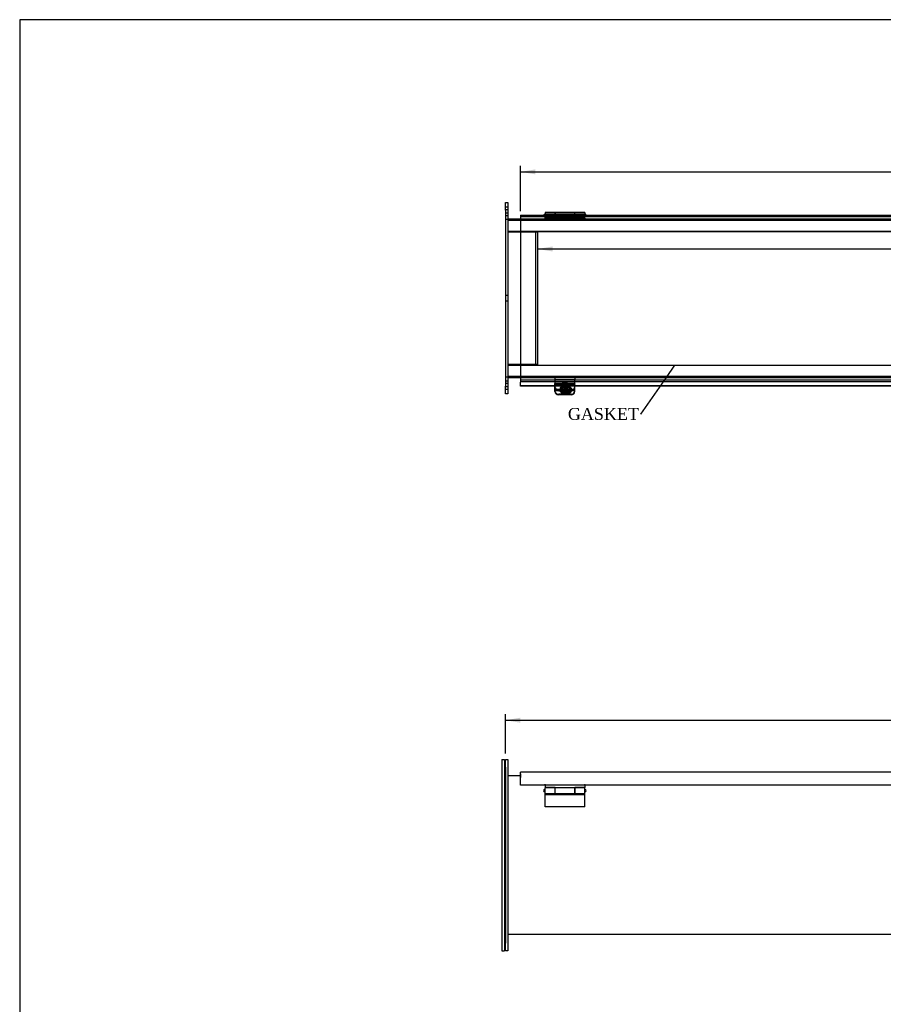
# Model space of a CAD drawing. Header units: inches. Extents: x 1 to 150, y -1 to 99.
# Tile 3 of 9: x 1 to 44, y 50 to 99. Entities that reach past the tile are written whole.
import ezdxf
from ezdxf import colors
from ezdxf.entities.mleader import LeaderData, LeaderLine
from ezdxf.enums import TextEntityAlignment as Align
from ezdxf.lldxf.tags import DXFTag
from ezdxf.math import Vec2, Vec3

# ---------------------------------------------------------------- set-up
doc = ezdxf.new("R2010")
doc.units = ezdxf.units.IN
doc.header["$MEASUREMENT"] = 0
for name, color, linetype in [('COM40176', 7, 'Continuous'), ('COM52631', 7, 'Continuous'), ('COM70666-3', 7, 'Continuous'), ('COM70693-17', 7, 'Continuous'), ('COM70694-17', 7, 'Continuous'), ('COM70695-3', 7, 'Continuous'), ('Default', 7, 'Continuous'), ('GSK10522', 7, 'Continuous'), ('GSK11095', 7, 'Continuous'), ('HNG86641-1', 7, 'Continuous'), ('HNG86641-2', 7, 'Continuous'), ('HNG86641-3', 7, 'Continuous'), ('SCS19420', 7, 'Continuous')]:
    doc.layers.add(name, color=color, linetype=linetype)
doc.styles.add('SEACAD_Times_New_Roman', font='times.ttf')
tags = doc.linetypes.add('HIDDEN2', pattern=[0.1875, 0.125, -0.0625]).pattern_tags.tags
tags[6:7] = [DXFTag(74, 4), DXFTag(75, 0), DXFTag(340, '0'), DXFTag(46, 0.0), DXFTag(50, 0.0), DXFTag(44, 0.0), DXFTag(45, 0.0)]
tags[4:5] = [DXFTag(74, 4), DXFTag(75, 0), DXFTag(340, '0'), DXFTag(46, 0.0), DXFTag(50, 0.0), DXFTag(44, 0.0), DXFTag(45, 0.0)]
doc.dimstyles.new('HAMMOND_(STH_-_120x80)', dxfattribs={"dimtxt": 0.6, "dimasz": 0.75, "dimexe": 0.3, "dimexo": 0.3, "dimgap": 0.15, "dimtad": 0, "dimtih": 1, "dimtoh": 1, "dimzin": 0, "dimdsep": 46, "dimtxsty": 'SEACAD_Times_New_Roman', "dimblk1": '_SE_FILLED', "dimblk2": '_SE_FILLED', "dimsah": 1, "dimcen": 0.3, "dimadec": 0, "dimazin": 0, "dimtfac": 0.8, "dimtofl": 0, "dimtmove": 0, "dimatfit": 3, "dimfxl": 1, "dimtolj": 1, "dimtzin": 0, "dimarcsym": 0})

# ---------------------------------------------------------------- blocks, each defined once
blk = doc.blocks.new('_SE_FILLED')
at = {"color": 0}
blk.add_line((0, 0), (-1, 0), dxfattribs=at)
blk.add_solid([(0, 0), (-1, -0.1665), (-1, 0.1665), (0, 0)], dxfattribs=at)
blk = doc.blocks.new('SE2')
at = {"layer": 'COM40176', "color": 7, "linetype": 'HIDDEN2'}
for p, q in [((27.602, 81.155), (27.602, 81.163)), ((28.602, 81.163), (27.602, 81.163)), ((27.602, 81.155), (27.602, 81.144)), ((28.602, 81.139), (27.602, 81.139)), ((28.602, 81.106), (27.602, 81.106)), ((27.602, 80.882), (28.602, 80.882)), ((27.884, 80.852), (27.884, 80.828)), ((28.306, 80.979), (28.025, 80.979)), ((28.306, 80.955), (28.025, 80.955)), ((28.446, 80.828), (28.446, 80.852)), ((28.602, 81.155), (28.602, 81.163)), ((28.602, 81.155), (28.602, 81.144)), ((28.081, 80.625), (27.79, 80.625)), ((28.025, 80.724), (28.301, 80.724)), ((28.025, 80.7), (28.281, 80.7)), ((28.414, 80.625), (28.127, 80.625))]:
    blk.add_line(p, q, dxfattribs=at)
at = {"layer": 'COM40176', "color": 7, "linetype": 'Continuous'}
for p, q in [((27.602, 80.918), (27.602, 81.144)), ((28.602, 81.144), (27.602, 81.144)), ((27.602, 80.825), (27.602, 80.918)), ((28.602, 80.918), (28.602, 81.144)), ((28.602, 80.825), (28.602, 80.918)), ((27.602, 80.771), (27.602, 80.825)), ((27.602, 80.825), (28.602, 80.825)), ((28.414, 80.601), (27.79, 80.601)), ((28.281, 80.7), (28.306, 80.7)), ((28.301, 80.724), (28.306, 80.724)), ((28.602, 80.771), (28.602, 80.825))]:
    blk.add_line(p, q, dxfattribs=at)
at = {"layer": 'COM40176', "color": 7, "linetype": 'HIDDEN2'}
for centre, major_axis, start_param, end_param in [((28.025, 80.828), (0.14, 0), 1.570796, 4.712389), ((28.025, 80.852), (0.14, 0), 1.570796, 4.712389), ((28.306, 80.852), (-0.14, 0), 2.930417, 4.712389), ((28.306, 80.828), (-0.14, 0), 3.121159, 4.712389), ((27.79, 80.795), (0.188, 0), 3.141593, 4.712389), ((28.414, 80.795), (0.188, 0), 4.712389, 6.283185)]:
    blk.add_ellipse(centre, major_axis=major_axis, ratio=0.906308, start_param=start_param, end_param=end_param, dxfattribs=at)
at = {"layer": 'COM40176', "color": 7, "linetype": 'Continuous'}
for centre, major_axis, start_param, end_param in [((27.79, 80.771), (-0.188, 0), 0, 1.570796), ((28.306, 80.852), (-0.14, 0), 1.570796, 2.930417), ((28.306, 80.828), (-0.14, 0), 1.570796, 3.121159), ((28.414, 80.771), (-0.188, 0), 1.570796, 3.141593)]:
    blk.add_ellipse(centre, major_axis=major_axis, ratio=0.906308, start_param=start_param, end_param=end_param, dxfattribs=at)
at = {"layer": 'COM52631', "color": 7, "linetype": 'HIDDEN2'}
for p, q in [((27.602, 81.465), (27.602, 81.37)), ((27.602, 81.37), (28.602, 81.37)), ((27.602, 81.37), (27.602, 81.342)), ((27.602, 81.342), (27.602, 81.163)), ((28.602, 81.465), (28.602, 81.37)), ((28.602, 81.342), (28.602, 81.37)), ((28.602, 81.163), (28.602, 81.342)), ((27.79, 80.842), (28.414, 80.842)), ((27.996, 81.068), (27.996, 81.028)), ((28.209, 81.028), (28.209, 81.068)), ((27.79, 80.802), (28.336, 80.802))]:
    blk.add_line(p, q, dxfattribs=at)
at = {"layer": 'COM52631', "color": 7, "linetype": 'Continuous'}
blk.add_line((28.336, 80.802), (28.414, 80.802), dxfattribs=at)
at = {"layer": 'COM52631', "color": 7, "linetype": 'HIDDEN2'}
for centre, start_param, end_param in [((27.79, 81.012), 0, 1.570796), ((27.79, 80.972), 0, 1.570796), ((28.414, 81.012), 1.570796, 3.141593), ((28.414, 80.972), 1.684063, 3.141593)]:
    blk.add_ellipse(centre, major_axis=(-0.188, 0), ratio=0.906308, start_param=start_param, end_param=end_param, dxfattribs=at)
for centre in [(28.102, 81.068), (28.102, 81.028)]:
    blk.add_ellipse(centre, major_axis=(-0.107, 0), ratio=0.906308, dxfattribs=at)
at = {"layer": 'COM52631', "color": 7, "linetype": 'Continuous'}
blk.add_ellipse((28.414, 80.972), major_axis=(-0.188, 0), ratio=0.906308, start_param=1.570796, end_param=1.684063, dxfattribs=at)
at = {"layer": 'COM70666-3', "color": 7, "linetype": 'Continuous'}
for p, q in [((25.102, 89.903), (25.102, 90.278)), ((25.102, 90.278), (25.227, 90.278)), ((25.227, 90.278), (25.227, 89.903)), ((25.102, 89.903), (25.102, 81.028)), ((25.227, 89.903), (25.227, 81.028)), ((25.102, 80.653), (25.102, 81.028)), ((25.227, 81.028), (25.227, 80.653)), ((25.227, 80.653), (25.102, 80.653))]:
    blk.add_line(p, q, dxfattribs=at)
at = {"layer": 'COM70666-3', "color": 7, "linetype": 'HIDDEN2'}
for p, q in [((25.227, 90.043), (25.102, 90.043)), ((25.227, 89.918), (25.102, 89.918)), ((25.102, 89.762), (25.227, 89.762)), ((25.102, 89.637), (25.227, 89.637)), ((25.227, 89.434), (25.102, 89.434)), ((25.227, 85.606), (25.102, 85.606)), ((25.102, 85.325), (25.227, 85.325)), ((25.102, 81.497), (25.227, 81.497)), ((25.227, 81.293), (25.102, 81.293)), ((25.227, 81.168), (25.102, 81.168)), ((25.102, 81.012), (25.227, 81.012)), ((25.102, 80.887), (25.227, 80.887))]:
    blk.add_line(p, q, dxfattribs=at)
at = {"layer": 'COM70693-17', "color": 7, "linetype": 'Continuous'}
for p, q in [((25.227, 89.465), (25.868, 89.465)), ((25.227, 88.84), (25.868, 88.84)), ((25.227, 82.09), (25.868, 82.09)), ((25.227, 81.465), (25.868, 81.465))]:
    blk.add_line(p, q, dxfattribs=at)
at = {"layer": 'COM70693-17', "color": 7, "linetype": 'HIDDEN2'}
for p, q in [((25.227, 89.393), (84.977, 89.393)), ((25.868, 89.465), (84.336, 89.465)), ((25.868, 88.84), (84.336, 88.84)), ((25.868, 82.09), (84.336, 82.09)), ((25.227, 81.537), (84.977, 81.537)), ((25.868, 81.465), (84.336, 81.465))]:
    blk.add_line(p, q, dxfattribs=at)
at = {"layer": 'COM70694-17', "color": 7, "linetype": 'Continuous'}
for p, q in [((25.868, 89.652), (25.868, 89.544)), ((25.868, 89.652), (84.336, 89.652)), ((25.868, 89.544), (25.868, 81.385)), ((25.868, 81.385), (25.868, 81.277)), ((25.868, 81.277), (84.336, 81.277)), ((25.868, 81.277), (25.868, 81.232)), ((25.868, 81.058), (25.868, 81.232)), ((25.868, 81.041), (25.868, 81.058)), ((27.602, 81.058), (25.868, 81.058)), ((27.602, 81.041), (25.868, 81.041)), ((45.602, 81.058), (28.602, 81.058)), ((45.602, 81.041), (28.602, 81.041))]:
    blk.add_line(p, q, dxfattribs=at)
at = {"layer": 'COM70694-17', "color": 7, "linetype": 'HIDDEN2'}
for p, q in [((27.072, 89.58), (27.072, 89.652)), ((27.132, 89.652), (27.132, 89.58)), ((29.072, 89.58), (29.072, 89.652)), ((29.132, 89.652), (29.132, 89.58)), ((28.602, 81.058), (27.602, 81.058)), ((28.602, 81.041), (27.602, 81.041))]:
    blk.add_line(p, q, dxfattribs=at)
at = {"layer": 'COM70695-3', "color": 7, "linetype": 'Continuous'}
for p, q in [((25.227, 88.809), (25.868, 88.809)), ((25.868, 82.121), (25.227, 82.121))]:
    blk.add_line(p, q, dxfattribs=at)
at = {"layer": 'COM70695-3', "color": 7, "linetype": 'HIDDEN2'}
for p, q in [((25.868, 88.809), (26.727, 88.809)), ((26.727, 88.809), (26.727, 82.121)), ((26.727, 82.121), (25.868, 82.121))]:
    blk.add_line(p, q, dxfattribs=at)
at = {"layer": 'GSK11095', "color": 7, "linetype": 'HIDDEN2'}
for p, q in [((25.868, 89.58), (25.868, 89.58)), ((25.868, 89.58), (84.336, 89.58)), ((25.868, 88.83), (25.868, 88.83)), ((25.868, 88.83), (84.336, 88.83)), ((25.868, 88.83), (26.618, 88.83)), ((26.618, 88.83), (26.618, 88.83)), ((26.618, 88.83), (26.618, 82.099)), ((25.868, 82.099), (25.868, 82.099)), ((25.868, 82.099), (84.336, 82.099)), ((25.868, 82.099), (26.618, 82.099)), ((26.618, 82.099), (26.618, 82.099)), ((25.868, 81.349), (25.868, 81.349)), ((25.868, 81.349), (84.336, 81.349))]:
    blk.add_line(p, q, dxfattribs=at)
at = {"layer": 'HNG86641-1', "color": 7, "linetype": 'Continuous'}
for p, q in [((27.606, 89.78), (27.606, 89.652)), ((28.598, 89.78), (27.606, 89.78)), ((28.598, 89.652), (28.598, 89.78))]:
    blk.add_line(p, q, dxfattribs=at)
at = {"layer": 'HNG86641-1', "color": 7, "linetype": 'HIDDEN2'}
for p, q in [((27.102, 89.505), (27.102, 89.58)), ((29.102, 89.505), (27.102, 89.505)), ((28.598, 89.705), (27.606, 89.705)), ((27.606, 89.652), (27.606, 89.585)), ((28.598, 89.616), (27.606, 89.616)), ((28.598, 89.585), (27.606, 89.585)), ((27.606, 89.58), (27.606, 89.585)), ((27.606, 89.58), (27.606, 89.505)), ((28.598, 89.585), (28.598, 89.652)), ((28.598, 89.585), (28.598, 89.58)), ((28.598, 89.58), (28.598, 89.505)), ((29.102, 89.505), (29.102, 89.58))]:
    blk.add_line(p, q, dxfattribs=at)
at = {"layer": 'HNG86641-2', "color": 7, "linetype": 'Continuous'}
for p, q in [((27.102, 89.78), (27.102, 89.652)), ((27.598, 89.78), (27.102, 89.78)), ((27.598, 89.78), (27.598, 89.652)), ((28.606, 89.652), (28.606, 89.78)), ((29.102, 89.78), (28.606, 89.78)), ((29.102, 89.78), (29.102, 89.652))]:
    blk.add_line(p, q, dxfattribs=at)
at = {"layer": 'HNG86641-2', "color": 7, "linetype": 'HIDDEN2'}
for p, q in [((27.598, 89.705), (27.102, 89.705)), ((27.102, 89.652), (27.102, 89.58)), ((27.102, 89.605), (27.598, 89.605)), ((27.102, 89.559), (27.598, 89.559)), ((27.102, 89.54), (29.102, 89.54)), ((27.102, 89.505), (27.102, 89.465)), ((27.598, 89.652), (27.598, 89.507)), ((28.606, 89.549), (27.598, 89.549)), ((27.598, 89.507), (27.598, 89.472)), ((27.598, 89.472), (28.606, 89.472)), ((29.102, 89.705), (28.606, 89.705)), ((28.606, 89.507), (28.606, 89.652)), ((28.606, 89.605), (29.102, 89.605)), ((28.606, 89.559), (29.102, 89.559)), ((28.606, 89.472), (28.606, 89.507)), ((29.102, 89.652), (29.102, 89.58)), ((29.102, 89.505), (29.102, 89.465))]:
    blk.add_line(p, q, dxfattribs=at)
at = {"layer": 'HNG86641-3', "color": 7, "linetype": 'Continuous'}
for p, q in [((27.102, 89.705), (27.09, 89.705)), ((27.606, 89.705), (27.598, 89.705)), ((28.606, 89.705), (28.598, 89.705)), ((29.115, 89.705), (29.102, 89.705))]:
    blk.add_line(p, q, dxfattribs=at)
at = {"layer": 'HNG86641-3', "color": 7, "linetype": 'HIDDEN2'}
for p, q in [((27.598, 89.705), (27.102, 89.705)), ((28.598, 89.705), (27.606, 89.705)), ((29.102, 89.705), (28.606, 89.705))]:
    blk.add_line(p, q, dxfattribs=at)
for centre, start, end in [((27.09, 89.642), 171.2572, 270), ((29.115, 89.642), 270, 0), ((29.115, 89.642), 0, 8.7428)]:
    blk.add_arc(centre, 0.0625, start, end, dxfattribs=at)
at = {"layer": 'HNG86641-3', "color": 7, "linetype": 'Continuous'}
for centre, start, end in [((27.09, 89.642), 90, 171.2572), ((29.115, 89.642), 8.7428, 90)]:
    blk.add_arc(centre, 0.0625, start, end, dxfattribs=at)
at = {"layer": 'SCS19420', "color": 7, "linetype": 'HIDDEN2'}
for p, q in [((27.862, 80.865), (27.862, 80.852)), ((28.042, 80.863), (27.876, 80.863)), ((27.977, 81.161), (27.977, 80.877)), ((28.042, 80.835), (27.988, 80.835)), ((28.026, 80.877), (28.026, 80.858)), ((28.026, 80.877), (28.076, 80.877)), ((28.026, 80.858), (28.026, 80.857)), ((28.042, 80.858), (28.026, 80.858)), ((28.026, 80.857), (28.026, 80.825)), ((28.056, 80.877), (28.042, 80.863)), ((28.042, 80.862), (28.042, 80.863)), ((28.042, 80.862), (28.042, 80.835)), ((28.076, 80.858), (28.042, 80.858)), ((28.042, 80.835), (28.067, 80.857)), ((28.137, 80.948), (28.067, 80.948)), ((28.067, 80.948), (28.067, 80.916)), ((28.067, 80.916), (28.067, 80.906)), ((28.067, 80.906), (28.067, 80.857)), ((28.076, 80.922), (28.076, 80.903)), ((28.076, 80.922), (28.126, 80.922)), ((28.126, 80.903), (28.076, 80.903)), ((28.076, 80.903), (28.076, 80.858)), ((28.126, 80.922), (28.126, 80.903)), ((28.126, 80.858), (28.126, 80.903)), ((28.126, 80.877), (28.176, 80.877)), ((28.162, 80.858), (28.126, 80.858)), ((28.137, 80.948), (28.137, 80.916)), ((28.137, 80.906), (28.137, 80.916)), ((28.137, 80.857), (28.137, 80.906)), ((28.137, 80.857), (28.162, 80.835)), ((28.162, 80.863), (28.148, 80.877)), ((28.162, 80.863), (28.162, 80.862)), ((28.328, 80.863), (28.162, 80.863)), ((28.162, 80.835), (28.162, 80.862)), ((28.176, 80.858), (28.162, 80.858)), ((28.217, 80.835), (28.162, 80.835)), ((28.176, 80.877), (28.176, 80.858)), ((28.176, 80.857), (28.176, 80.858)), ((28.176, 80.825), (28.176, 80.857)), ((28.227, 80.877), (28.227, 81.161)), ((28.342, 80.852), (28.342, 80.865)), ((28.076, 80.831), (28.026, 80.831)), ((28.076, 80.831), (28.076, 80.825)), ((28.126, 80.831), (28.126, 80.825)), ((28.176, 80.831), (28.126, 80.831))]:
    blk.add_line(p, q, dxfattribs=at)
at = {"layer": 'SCS19420', "color": 7, "linetype": 'Continuous'}
for p, q in [((27.987, 80.771), (28.042, 80.771)), ((28.026, 80.825), (28.026, 80.812)), ((28.026, 80.812), (28.076, 80.812)), ((28.042, 80.799), (28.042, 80.812)), ((28.042, 80.771), (28.042, 80.799)), ((28.067, 80.749), (28.042, 80.771)), ((28.067, 80.782), (28.067, 80.776)), ((28.067, 80.776), (28.067, 80.749)), ((28.067, 80.749), (28.067, 80.698)), ((28.067, 80.721), (28.137, 80.721)), ((28.067, 80.698), (28.067, 80.69)), ((28.076, 80.825), (28.076, 80.812)), ((28.076, 80.812), (28.076, 80.767)), ((28.126, 80.786), (28.076, 80.786)), ((28.076, 80.767), (28.126, 80.767)), ((28.126, 80.825), (28.126, 80.812)), ((28.126, 80.812), (28.176, 80.812)), ((28.126, 80.767), (28.126, 80.812)), ((28.137, 80.776), (28.137, 80.782)), ((28.137, 80.749), (28.137, 80.776)), ((28.162, 80.771), (28.137, 80.749)), ((28.137, 80.698), (28.137, 80.749)), ((28.137, 80.69), (28.137, 80.698)), ((28.162, 80.812), (28.162, 80.799)), ((28.162, 80.799), (28.162, 80.771)), ((28.162, 80.771), (28.218, 80.771)), ((28.176, 80.812), (28.176, 80.825))]:
    blk.add_line(p, q, dxfattribs=at)
at = {"layer": 'SCS19420', "color": 7, "linetype": 'HIDDEN2'}
for centre, radius, start, end in [((27.976, 81.017), 0.183, 237.9577, 273.8444), ((28.102, 84.98), 4.063, 269.5065, 270.4935), ((28.226, 81.028), 0.194, 267.1603, 301.0377)]:
    blk.add_arc(centre, radius, start, end, dxfattribs=at)
at = {"layer": 'SCS19420', "color": 7, "linetype": 'Continuous'}
for centre, radius, start, end in [((27.895, 80.814), 0.0223, 184.8988, 222.8675), ((27.976, 80.958), 0.187, 238.3771, 273.3186), ((28.102, 86.501), 5.811, 269.6549, 270.3451), ((28.23, 80.953), 0.182, 266.1841, 302.1202), ((28.31, 80.814), 0.0223, 317.1374, 355.0963)]:
    blk.add_arc(centre, radius, start, end, dxfattribs=at)
at = {"layer": 'SCS19420', "color": 7, "linetype": 'HIDDEN2'}
for centre, major_axis in [((28.102, 80.865), (0.24, 0)), ((28.102, 81.161), (-0.125, 0)), ((28.102, 80.877), (-0.125, 0)), ((28.102, 81.186), (0.065, 0))]:
    blk.add_ellipse(centre, major_axis=major_axis, ratio=0.906308, dxfattribs=at)
for major_axis, start_param, end_param in [((0.231, 0), 3.027001, 3.181561), ((-0.231, 0), 3.101624, 3.256184)]:
    blk.add_ellipse((28.102, 80.833), major_axis=major_axis, ratio=0.906308, start_param=start_param, end_param=end_param, dxfattribs=at)
at = {"layer": 'SCS19420', "color": 7, "linetype": 'Continuous'}
for major_axis, start_param, end_param in [((0.231, 0), 3.181561, 3.243651), ((-0.231, 0), 3.039534, 3.101624)]:
    blk.add_ellipse((28.102, 80.833), major_axis=major_axis, ratio=0.906308, start_param=start_param, end_param=end_param, dxfattribs=at)
at = {"layer": 'SCS19420', "color": 7, "linetype": 'HIDDEN2'}
blk.add_open_spline([(27.863, 80.851), (27.863, 80.842), (27.863, 80.833), (27.864, 80.825)], degree=3, dxfattribs=at)
for points, knots in [([(27.873, 80.857), (27.873, 80.86), (27.874, 80.862), (27.876, 80.863), (27.877, 80.863), (27.879, 80.862)], [0, 0, 0, 0, 0.5, 0.5, 1, 1, 1, 1]), ([(28.067, 80.888), (28.062, 80.883), (28.058, 80.879), (28.051, 80.871), (28.048, 80.869), (28.045, 80.865), (28.044, 80.864), (28.043, 80.861), (28.042, 80.859), (28.042, 80.858)], [0, 0, 0, 0, 0.5, 0.5, 0.75, 0.75, 0.875, 0.875, 1, 1, 1, 1]), ([(28.162, 80.858), (28.162, 80.859), (28.162, 80.861), (28.16, 80.864), (28.159, 80.865), (28.156, 80.869), (28.154, 80.871), (28.147, 80.879), (28.142, 80.883), (28.137, 80.888)], [0, 0, 0, 0, 0.125, 0.125, 0.25, 0.25, 0.5, 0.5, 1, 1, 1, 1]), ([(28.326, 80.862), (28.327, 80.863), (28.329, 80.863), (28.331, 80.862), (28.332, 80.86), (28.332, 80.857)], [0, 0, 0, 0, 0.5, 0.5, 1, 1, 1, 1]), ([(28.341, 80.825), (28.341, 80.83), (28.342, 80.84), (28.342, 80.848), (28.342, 80.852)], [0.9617659, 0.9617659, 0.9617659, 0.9617659, 0.98481887, 1, 1, 1, 1])]:
    blk.add_open_spline(points, degree=3, knots=knots, dxfattribs=at)
at = {"layer": 'SCS19420', "color": 7, "linetype": 'Continuous'}
for points, knots in [([(27.864, 80.825), (27.864, 80.824), (27.866, 80.81), (27.873, 80.782), (27.888, 80.746), (27.911, 80.713), (27.938, 80.684), (27.971, 80.659), (28.008, 80.641), (28.047, 80.629), (28.089, 80.623), (28.131, 80.624), (28.172, 80.632), (28.212, 80.647), (28.248, 80.669), (28.28, 80.696), (28.306, 80.729), (28.325, 80.765), (28.336, 80.797), (28.34, 80.818), (28.341, 80.825)], [0.0361608, 0.0361608, 0.0361608, 0.0361608, 0.0411938, 0.0956252, 0.1499193, 0.2042611, 0.2588169, 0.3137114, 0.3690165, 0.4247508, 0.4808909, 0.537384, 0.5941507, 0.6510686, 0.708009, 0.7648174, 0.8213345, 0.8774286, 0.9330287, 0.9617659, 0.9617659, 0.9617659, 0.9617659]), ([(28.042, 80.812), (28.042, 80.81), (28.043, 80.809), (28.044, 80.806), (28.045, 80.805), (28.048, 80.801), (28.051, 80.798), (28.058, 80.791), (28.062, 80.786), (28.067, 80.782)], [0, 0, 0, 0, 0.125, 0.125, 0.25, 0.25, 0.5, 0.5, 1, 1, 1, 1]), ([(28.137, 80.782), (28.142, 80.786), (28.147, 80.791), (28.154, 80.798), (28.156, 80.801), (28.159, 80.805), (28.16, 80.806), (28.162, 80.809), (28.162, 80.81), (28.162, 80.812)], [0, 0, 0, 0, 0.5, 0.5, 0.75, 0.75, 0.875, 0.875, 1, 1, 1, 1])]:
    blk.add_open_spline(points, degree=3, knots=knots, dxfattribs=at)
blk = doc.blocks.new('SE7')
at = {"layer": 'COM70666-3', "color": 7, "linetype": 'Continuous'}
for p, q in [((25.102, 62.228), (25.227, 62.228)), ((25.102, 61.853), (25.102, 62.228)), ((25.227, 62.228), (25.227, 61.853)), ((84.977, 62.228), (85.102, 62.228)), ((84.977, 61.853), (84.977, 62.228)), ((85.102, 62.228), (85.102, 61.853)), ((25.102, 61.853), (25.102, 52.978)), ((25.227, 61.853), (25.227, 52.978)), ((84.977, 52.978), (84.977, 61.853)), ((85.102, 52.978), (85.102, 61.853)), ((25.102, 52.603), (25.102, 52.978)), ((25.227, 52.603), (25.102, 52.603)), ((25.227, 52.978), (25.227, 52.603)), ((84.977, 52.603), (84.977, 52.978)), ((85.102, 52.603), (84.977, 52.603)), ((85.102, 52.978), (85.102, 52.603))]:
    blk.add_line(p, q, dxfattribs=at)
at = {"layer": 'COM70693-17', "color": 7, "linetype": 'Continuous'}
for p, q in [((25.868, 61.415), (25.227, 61.415)), ((84.977, 61.415), (84.336, 61.415)), ((84.977, 53.415), (25.227, 53.415))]:
    blk.add_line(p, q, dxfattribs=at)
at = {"layer": 'COM70694-17', "color": 7, "linetype": 'Continuous'}
for p, q in [((25.868, 61.479), (25.868, 61.587)), ((84.336, 61.587), (25.868, 61.587)), ((84.336, 61.479), (84.336, 61.587)), ((25.868, 60.931), (25.868, 61.479)), ((84.336, 60.931), (84.336, 61.479)), ((27.072, 60.931), (25.868, 60.931)), ((29.072, 60.931), (27.132, 60.931)), ((45.072, 60.931), (29.132, 60.931)), ((47.072, 60.931), (45.132, 60.931)), ((63.072, 60.931), (47.132, 60.931)), ((65.072, 60.931), (63.132, 60.931)), ((81.072, 60.931), (65.132, 60.931)), ((83.072, 60.931), (81.132, 60.931)), ((84.336, 60.931), (83.132, 60.931))]:
    blk.add_line(p, q, dxfattribs=at)
for centre in [(27.102, 60.931), (29.102, 60.931), (45.102, 60.931), (47.102, 60.931), (63.102, 60.931), (65.102, 60.931), (81.102, 60.931), (83.102, 60.931)]:
    blk.add_arc(centre, 0.03, 0, 180, dxfattribs=at)
at = {"layer": 'GSK10522', "color": 7, "linetype": 'Continuous'}
for p, q in [((24.927, 62.228), (24.927, 61.853)), ((24.927, 62.228), (25.052, 62.228)), ((25.052, 62.228), (25.052, 61.853)), ((24.927, 61.853), (24.927, 52.978)), ((25.052, 61.853), (25.052, 52.978)), ((24.927, 52.978), (24.927, 52.603)), ((24.927, 52.603), (25.052, 52.603)), ((25.052, 52.978), (25.052, 52.603))]:
    blk.add_line(p, q, dxfattribs=at)
at = {"layer": 'GSK11095', "color": 7, "linetype": 'Continuous'}
for p, q in [((25.868, 61.515), (25.868, 61.515)), ((25.868, 61.515), (25.868, 61.327)), ((25.868, 61.515), (25.868, 61.515)), ((25.868, 61.327), (25.868, 61.327)), ((25.868, 61.327), (25.868, 61.327))]:
    blk.add_line(p, q, dxfattribs=at)
at = {"layer": 'HNG86641-1', "color": 7, "linetype": 'Continuous'}
for p, q in [((27.102, 60.961), (27.102, 60.821)), ((27.606, 60.821), (27.102, 60.821)), ((27.606, 60.798), (27.606, 60.821)), ((27.606, 60.523), (27.606, 60.798)), ((28.598, 60.798), (27.606, 60.798)), ((27.606, 60.523), (28.598, 60.523)), ((29.102, 60.821), (28.598, 60.821)), ((28.598, 60.821), (28.598, 60.798)), ((28.598, 60.798), (28.598, 60.523)), ((29.102, 60.961), (29.102, 60.821)), ((45.102, 60.961), (45.102, 60.821)), ((45.606, 60.821), (45.102, 60.821)), ((45.606, 60.798), (45.606, 60.821)), ((45.606, 60.523), (45.606, 60.798)), ((46.598, 60.798), (45.606, 60.798)), ((45.606, 60.523), (46.598, 60.523)), ((47.102, 60.821), (46.598, 60.821)), ((46.598, 60.821), (46.598, 60.798)), ((46.598, 60.798), (46.598, 60.523)), ((47.102, 60.961), (47.102, 60.821)), ((63.102, 60.961), (63.102, 60.821)), ((63.606, 60.821), (63.102, 60.821)), ((63.606, 60.798), (63.606, 60.821)), ((63.606, 60.523), (63.606, 60.798)), ((64.598, 60.798), (63.606, 60.798)), ((63.606, 60.523), (64.598, 60.523)), ((65.102, 60.821), (64.598, 60.821)), ((64.598, 60.821), (64.598, 60.798)), ((64.598, 60.798), (64.598, 60.523)), ((65.102, 60.961), (65.102, 60.821)), ((81.102, 60.961), (81.102, 60.821)), ((81.606, 60.821), (81.102, 60.821)), ((81.606, 60.798), (81.606, 60.821)), ((81.606, 60.523), (81.606, 60.798)), ((82.598, 60.798), (81.606, 60.798)), ((81.606, 60.523), (82.598, 60.523)), ((83.102, 60.821), (82.598, 60.821)), ((82.598, 60.821), (82.598, 60.798)), ((82.598, 60.798), (82.598, 60.523)), ((83.102, 60.961), (83.102, 60.821))]:
    blk.add_line(p, q, dxfattribs=at)
at = {"layer": 'HNG86641-2', "color": 7, "linetype": 'Continuous'}
for p, q in [((27.102, 60.523), (27.102, 60.798)), ((27.598, 60.798), (27.102, 60.798)), ((27.102, 60.455), (27.102, 60.523)), ((27.102, 60.523), (27.598, 60.523)), ((27.598, 60.798), (27.598, 60.523)), ((27.598, 60.523), (27.598, 60.501)), ((27.598, 60.501), (28.606, 60.501)), ((28.606, 60.523), (28.606, 60.798)), ((29.102, 60.798), (28.606, 60.798)), ((28.606, 60.501), (28.606, 60.523)), ((28.606, 60.523), (29.102, 60.523)), ((29.102, 60.523), (29.102, 60.798)), ((29.102, 60.455), (29.102, 60.523)), ((45.102, 60.523), (45.102, 60.798)), ((45.598, 60.798), (45.102, 60.798)), ((45.102, 60.455), (45.102, 60.523)), ((45.102, 60.523), (45.598, 60.523)), ((45.598, 60.798), (45.598, 60.523)), ((45.598, 60.523), (45.598, 60.501)), ((45.598, 60.501), (46.606, 60.501)), ((46.606, 60.523), (46.606, 60.798)), ((47.102, 60.798), (46.606, 60.798)), ((46.606, 60.501), (46.606, 60.523)), ((46.606, 60.523), (47.102, 60.523)), ((47.102, 60.523), (47.102, 60.798)), ((47.102, 60.455), (47.102, 60.523)), ((63.102, 60.523), (63.102, 60.798)), ((63.598, 60.798), (63.102, 60.798)), ((63.102, 60.455), (63.102, 60.523)), ((63.102, 60.523), (63.598, 60.523)), ((63.598, 60.798), (63.598, 60.523)), ((63.598, 60.523), (63.598, 60.501)), ((63.598, 60.501), (64.606, 60.501)), ((64.606, 60.523), (64.606, 60.798)), ((65.102, 60.798), (64.606, 60.798)), ((64.606, 60.501), (64.606, 60.523)), ((64.606, 60.523), (65.102, 60.523)), ((65.102, 60.523), (65.102, 60.798)), ((65.102, 60.455), (65.102, 60.523)), ((81.102, 60.523), (81.102, 60.798)), ((81.598, 60.798), (81.102, 60.798)), ((81.102, 60.455), (81.102, 60.523)), ((81.102, 60.523), (81.598, 60.523)), ((81.598, 60.798), (81.598, 60.523)), ((81.598, 60.523), (81.598, 60.501)), ((81.598, 60.501), (82.606, 60.501)), ((82.606, 60.523), (82.606, 60.798)), ((83.102, 60.798), (82.606, 60.798)), ((82.606, 60.501), (82.606, 60.523)), ((82.606, 60.523), (83.102, 60.523)), ((83.102, 60.523), (83.102, 60.798)), ((83.102, 60.455), (83.102, 60.523)), ((27.102, 59.848), (27.102, 60.455)), ((29.102, 60.455), (27.102, 60.455)), ((29.102, 59.848), (29.102, 60.455)), ((45.102, 59.848), (45.102, 60.455)), ((47.102, 60.455), (45.102, 60.455)), ((47.102, 59.848), (47.102, 60.455)), ((63.102, 59.848), (63.102, 60.455)), ((65.102, 60.455), (63.102, 60.455)), ((65.102, 59.848), (65.102, 60.455)), ((81.102, 59.848), (81.102, 60.455)), ((83.102, 60.455), (81.102, 60.455)), ((83.102, 59.848), (83.102, 60.455)), ((29.102, 59.848), (27.102, 59.848)), ((47.102, 59.848), (45.102, 59.848)), ((65.102, 59.848), (63.102, 59.848)), ((83.102, 59.848), (81.102, 59.848))]:
    blk.add_line(p, q, dxfattribs=at)
at = {"layer": 'HNG86641-3', "color": 7, "linetype": 'Continuous'}
for p, q in [((27.102, 60.723), (27.09, 60.723)), ((27.09, 60.598), (27.102, 60.598)), ((27.606, 60.723), (27.598, 60.723)), ((27.598, 60.598), (27.606, 60.598)), ((28.606, 60.723), (28.598, 60.723)), ((28.598, 60.598), (28.606, 60.598)), ((29.115, 60.723), (29.102, 60.723)), ((29.102, 60.598), (29.115, 60.598)), ((45.102, 60.723), (45.09, 60.723)), ((45.09, 60.598), (45.102, 60.598)), ((45.606, 60.723), (45.598, 60.723)), ((45.598, 60.598), (45.606, 60.598)), ((46.606, 60.723), (46.598, 60.723)), ((46.598, 60.598), (46.606, 60.598)), ((47.115, 60.723), (47.102, 60.723)), ((47.102, 60.598), (47.115, 60.598)), ((63.102, 60.723), (63.09, 60.723)), ((63.09, 60.598), (63.102, 60.598)), ((63.606, 60.723), (63.598, 60.723)), ((63.598, 60.598), (63.606, 60.598)), ((64.606, 60.723), (64.598, 60.723)), ((64.598, 60.598), (64.606, 60.598)), ((65.115, 60.723), (65.102, 60.723)), ((65.102, 60.598), (65.115, 60.598)), ((81.102, 60.723), (81.09, 60.723)), ((81.09, 60.598), (81.102, 60.598)), ((81.606, 60.723), (81.598, 60.723)), ((81.598, 60.598), (81.606, 60.598)), ((82.606, 60.723), (82.598, 60.723)), ((82.598, 60.598), (82.606, 60.598)), ((83.115, 60.723), (83.102, 60.723)), ((83.102, 60.598), (83.115, 60.598))]:
    blk.add_line(p, q, dxfattribs=at)
for centre, start, end in [((27.09, 60.661), 90, 270), ((29.115, 60.661), 270, 90), ((45.09, 60.661), 90, 270), ((47.115, 60.661), 270, 90), ((63.09, 60.661), 90, 270), ((65.115, 60.661), 270, 90), ((81.09, 60.661), 90, 270), ((83.115, 60.661), 270, 90)]:
    blk.add_arc(centre, 0.0625, start, end, dxfattribs=at)
blk = doc.blocks.new('DMBLK316')
at = {"layer": 'Default', "linetype": 'Continuous', "transparency": 16777216}
for points in [[(26.618, 91.954), (25.868, 91.829), (26.618, 91.704)], [(83.586, 91.954), (83.586, 91.704), (84.336, 91.829)]]:
    blk.add_hatch(color=7, dxfattribs=at).paths.add_polyline_path(points)
at = {"layer": 'Default', "color": 7, "linetype": 'Continuous', "transparency": 16777216}
for p, q in [((25.868, 89.844), (25.868, 92.129)), ((25.868, 91.829), (53.634, 91.829)), ((56.571, 91.829), (84.336, 91.829)), ((84.336, 85.764), (84.336, 92.129))]:
    blk.add_line(p, q, dxfattribs=at)
at = {"layer": 'Default', "color": 7, "linetype": 'Continuous', "transparency": 16777216, "style": 'SEACAD_Times_New_Roman'}
for s, p in [('58.47', (54.079, 92.129)), ('DOOR', (53.844, 91.229))]:
    blk.add_text(s, height=0.6, dxfattribs=at).set_placement(p, align=Align.TOP_LEFT)
blk = doc.blocks.new('DMBLK322')
at = {"layer": 'Default', "linetype": 'Continuous', "transparency": 16777216}
for points in [[(25.852, 64.335), (25.102, 64.21), (25.852, 64.085)], [(84.352, 64.335), (84.352, 64.085), (85.102, 64.21)]]:
    blk.add_hatch(color=7, dxfattribs=at).paths.add_polyline_path(points)
at = {"layer": 'Default', "color": 7, "linetype": 'Continuous', "transparency": 16777216}
for p, q in [((25.102, 62.528), (25.102, 64.51)), ((85.102, 62.153), (85.102, 64.51)), ((25.102, 64.21), (53.869, 64.21)), ((56.336, 64.21), (85.102, 64.21))]:
    blk.add_line(p, q, dxfattribs=at)
at = {"layer": 'Default', "color": 7, "linetype": 'Continuous', "transparency": 16777216, "style": 'SEACAD_Times_New_Roman'}
blk.add_text('60.00', height=0.6, dxfattribs=at).set_placement((54.079, 64.51), align=Align.TOP_LEFT)
blk = doc.blocks.new('DMBLK323')
at = {"layer": 'Default', "linetype": 'Continuous', "transparency": 16777216}
for points in [[(27.477, 87.82), (27.477, 88.07), (26.727, 87.945)], [(82.727, 87.82), (83.477, 87.945), (82.727, 88.07)]]:
    blk.add_hatch(color=7, dxfattribs=at).paths.add_polyline_path(points)
at = {"layer": 'Default', "color": 7, "linetype": 'Continuous', "transparency": 16777216}
for p, q in [((26.727, 87.945), (53.869, 87.945)), ((56.336, 87.945), (83.477, 87.945))]:
    blk.add_line(p, q, dxfattribs=at)
at = {"layer": 'Default', "color": 7, "linetype": 'Continuous', "transparency": 16777216, "style": 'SEACAD_Times_New_Roman'}
blk.add_text('56.75', height=0.6, dxfattribs=at).set_placement((54.079, 88.245), align=Align.TOP_LEFT)
blk = doc.blocks.new('BORDER')
at = {"layer": 'Default', "color": 7, "linetype": 'Continuous'}
for p, q in [((0, 27.86), (-41.86, 27.86)), ((-41.86, 27.86), (-41.86, 0))]:
    blk.add_line(p, q, dxfattribs=at)

msp = doc.modelspace()

# ---------------------------------------------------------------- block references
at = {"layer": 'Default', "color": 7, "xscale": 3.56, "yscale": 3.56, "zscale": 3.56}
msp.add_blockref('BORDER', (149.664, 0.311), dxfattribs=at)
at = {"layer": 'Default'}
for name in ['SE2', 'SE7']:
    msp.add_blockref(name, (0, 0), dxfattribs=at)

# ---------------------------------------------------------------- dimensions: what is measured, and where the dimension line sits
at = {"layer": 'Default', "color": 7, "linetype": 'Continuous'}
dim = msp.add_linear_dim(base=(84.336, 91.829), p1=(25.868, 89.544), p2=(84.336, 85.464), text='\\A1;<>\\PDOOR', dimstyle='HAMMOND_(STH_-_120x80)', dxfattribs=at)
dim.commit()
dim.dimension.update_dxf_attribs({"geometry": 'DMBLK316', "text_midpoint": (55.102, 91.829), "dimtype": 160})
for base, p1, p2, picture, middle in [((26.727, 87.945), (26.727, 88.809), (83.477, 88.809), 'DMBLK323', (55.102, 87.945)), ((25.102, 64.21), (25.102, 61.853), (85.102, 61.853), 'DMBLK322', (55.102, 64.21))]:
    dim = msp.add_linear_dim(base=base, p1=p1, p2=p2, angle=0, text='\\A1;<>', dimstyle='HAMMOND_(STH_-_120x80)', dxfattribs=at)
    dim.commit()
    dim.dimension.update_dxf_attribs({"geometry": picture, "text_midpoint": middle, "dimtype": 161})

# ---------------------------------------------------------------- leaders
ml = msp.add_multileader_mtext('Standard', dxfattribs=at)
ml.set_content('{\\pxsm0.9;\\fTimes New Roman|b0||i0||c0|p34;\\W1.;GASKET\\P}', color=7)
ml.set_leader_properties()
ml.set_arrow_properties(name='_SE_FILLED')
ml.build(insert=Vec2(0, 0))
ml.multileader.update_dxf_attribs({"dogleg_length": 0, "arrow_head_size": 0.75})
ctx = ml.context
ctx.base_point, ctx.char_height, ctx.arrow_head_size, ctx.landing_gap_size = Vec3(28.162, 79.42), 0.6, 0.75, 0.21
notes = []
notes.append((ctx, [(0, (1, 1, 0), (31.906, 79.63), (-1, 0), 0, [(0, [(33.626, 82.09)], 0, [])])]))
ctx.mtext.insert = Vec3(28.252, 79.937)
for ctx, leaders in notes:
    for number, flags, end, landing, length, lines in leaders:
        leader = LeaderData()
        leader.index, (leader.has_last_leader_line, leader.has_dogleg_vector, leader.attachment_direction) = number, flags
        leader.last_leader_point, leader.dogleg_vector, leader.dogleg_length = Vec3(end), Vec3(landing), length
        for number, points, colour, breaks in lines:
            line = LeaderLine()
            line.index, line.vertices, line.color, line.breaks = number, Vec3.list(points), colors.encode_raw_color(colour), breaks
            leader.lines.append(line)
        ctx.leaders.append(leader)

doc.saveas('drawing.dxf')
